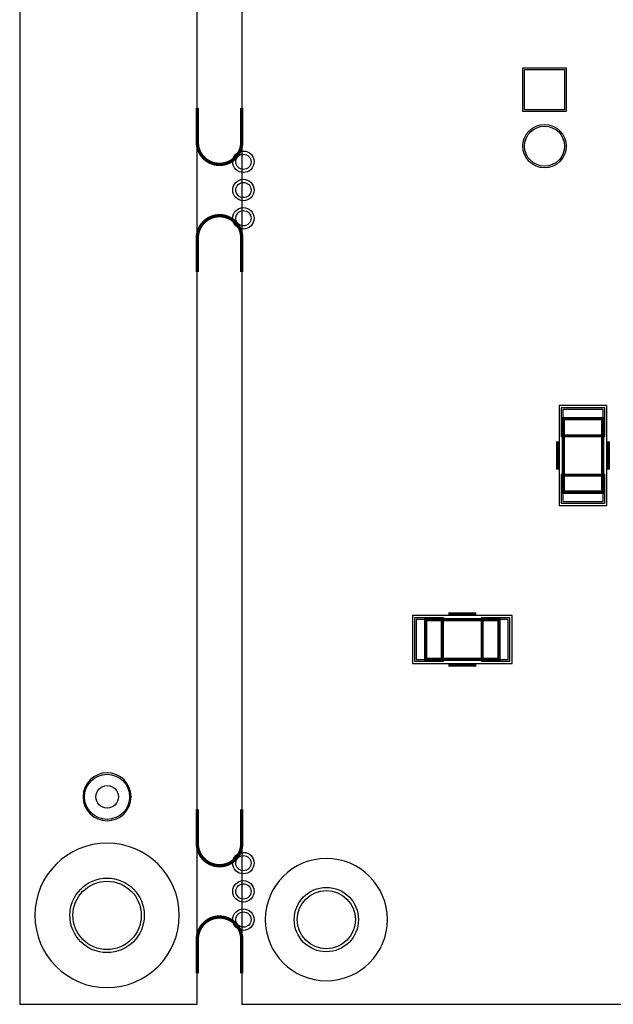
# Model space of a CAD drawing. Extents: x -10 to 137, y -26 to 190.
# Tile 16 of 57: x -10 to 17, y 0 to 44. Entities that reach past the tile are written whole.
import ezdxf

# ---------------------------------------------------------------- set-up
doc = ezdxf.new("R2010")
doc.units = 0
for name, color, linetype in [('BG_OUTLINE', 95, 'CONTINUOUS'), ('PG_ASSEMBLY_BOTTOM', 52, 'CONTINUOUS'), ('PG_DFA_BOUND_BOTTOM', 254, 'CONTINUOUS'), ('PG_PLACE_BOUND_BOTTOM', 73, 'CONTINUOUS'), ('PG_SILKSCREEN_BOTTOM', 2, 'CONTINUOUS'), ('PIN_BOTTOM', 1, 'CONTINUOUS'), ('PIN_PASTEMASK_BOTTOM', 132, 'CONTINUOUS'), ('PIN_SOLDERMASK_BOTTOM', 212, 'CONTINUOUS'), ('PKO_BOTTOM', 120, 'CONTINUOUS'), ('RKO_ALL', 40, 'CONTINUOUS'), ('RKO_BOTTOM', 95, 'CONTINUOUS'), ('VKO_BOTTOM', 173, 'CONTINUOUS')]:
    doc.layers.add(name, color=color, linetype=linetype)

msp = doc.modelspace()

# ---------------------------------------------------------------- linework, layer by layer
at = {"layer": 'BG_OUTLINE'}
msp.add_lwpolyline([(-1.999996, 176.999514), (-9.99998, 176.999514), (-9.99998, 0), (-1.999996, 0), (-1.999996, 176.999514)], dxfattribs=at)
msp.add_lwpolyline([(127, 0), (127, 176.999514), (0, 176.999514), (0, 0)], close=True, dxfattribs=at)
at = {"layer": 'BG_OUTLINE', "const_width": 0.1524}
for points in [[(-1.999996, 40.3238), (-1.999996, 38.783798, 0.414214), (-0.999998, 37.7838, 0.414214), (0, 38.783798), (0, 40.3238)], [(-1.999996, 32.935956), (-1.999996, 34.475958, -0.414214), (-0.999998, 35.475956, -0.414214), (0, 34.475958), (0, 32.935956)], [(-1.999996, 8.773922), (-1.999996, 7.23392, 0.414214), (-0.999998, 6.233922, 0.414214), (0, 7.23392), (0, 8.773922)], [(-1.999996, 1.386078), (-1.999996, 2.92608, -0.414214), (-0.999998, 3.926078, -0.414214), (0, 2.92608), (0, 1.386078)]]:
    msp.add_lwpolyline(points, format="xyb", dxfattribs=at)
at = {"layer": 'PG_ASSEMBLY_BOTTOM', "const_width": 0.1524}
for points in [[(16.256, 26.3398), (16.256, 23.0378), (14.478, 23.0378), (14.478, 26.3398), (16.256, 26.3398)], [(8.2804, 17.2974), (11.5824, 17.2974), (11.5824, 15.5194), (8.2804, 15.5194), (8.2804, 17.2974)]]:
    msp.add_lwpolyline(points, dxfattribs=at)
at = {"layer": 'PG_DFA_BOUND_BOTTOM'}
for points in [[(16.4465, 26.938097), (14.2875, 26.938097), (14.2875, 22.439503), (16.4465, 22.439503)], [(7.682103, 17.4879), (7.682103, 15.3289), (12.180697, 15.3289), (12.180697, 17.4879)]]:
    msp.add_lwpolyline(points, close=True, dxfattribs=at)
at = {"layer": 'PG_PLACE_BOUND_BOTTOM'}
for points in [[(16.256, 26.3398), (14.478, 26.3398), (14.478, 23.0378), (16.256, 23.0378)], [(8.2804, 17.2974), (8.2804, 15.5194), (11.5824, 15.5194), (11.5824, 17.2974)]]:
    msp.add_lwpolyline(points, close=True, dxfattribs=at)
at = {"layer": 'PG_SILKSCREEN_BOTTOM', "const_width": 0.1524}
for points in [[(14.224, 25.3238), (14.224, 24.0538)], [(16.51, 25.3238), (16.51, 24.0538)], [(9.2964, 17.5514), (10.5664, 17.5514)], [(9.2964, 15.2654), (10.5664, 15.2654)]]:
    msp.add_lwpolyline(points, dxfattribs=at)
at = {"layer": 'PIN_BOTTOM'}
for points in [[(14.536928, 40.243252), (12.733528, 40.243252), (12.733528, 42.046652), (14.536928, 42.046652)], [(16.2687, 26.760297), (14.4653, 26.760297), (14.4653, 25.617297), (16.2687, 25.617297)], [(16.2687, 23.760303), (14.4653, 23.760303), (14.4653, 22.617303), (16.2687, 22.617303)], [(7.859903, 17.3101), (7.859903, 15.5067), (9.002903, 15.5067), (9.002903, 17.3101)], [(10.859897, 17.3101), (10.859897, 15.5067), (12.002897, 15.5067), (12.002897, 17.3101)]]:
    msp.add_lwpolyline(points, close=True, dxfattribs=at)
for centre, radius in [((13.635228, 38.604952), 0.9017), ((0.0762, 37.899878), 0.3429), ((0.0762, 36.629878), 0.3429), ((0.0762, 35.359878), 0.3429), ((-6.063996, 9.333992), 0.508), ((0.0762, 6.35), 0.3429), ((-6.063996, 3.999992), 1.5367), ((0.0762, 5.08), 0.3429), ((3.81, 3.81), 1.3081), ((0.0762, 3.81), 0.3429)]:
    msp.add_circle(centre, radius, dxfattribs=at)
at = {"layer": 'PIN_PASTEMASK_BOTTOM'}
for points in [[(16.2687, 26.760297), (14.4653, 26.760297), (14.4653, 25.617297), (16.2687, 25.617297)], [(16.2687, 23.760303), (14.4653, 23.760303), (14.4653, 22.617303), (16.2687, 22.617303)], [(7.859903, 17.3101), (7.859903, 15.5067), (9.002903, 15.5067), (9.002903, 17.3101)], [(10.859897, 17.3101), (10.859897, 15.5067), (12.002897, 15.5067), (12.002897, 17.3101)]]:
    msp.add_lwpolyline(points, close=True, dxfattribs=at)
at = {"layer": 'PIN_SOLDERMASK_BOTTOM'}
for points in [[(14.613128, 40.167052), (12.657328, 40.167052), (12.657328, 42.122852), (14.613128, 42.122852)], [(16.3449, 26.836497), (14.3891, 26.836497), (14.3891, 25.541097), (16.3449, 25.541097)], [(16.3449, 23.836503), (14.3891, 23.836503), (14.3891, 22.541103), (16.3449, 22.541103)], [(7.783703, 17.3863), (7.783703, 15.4305), (9.079103, 15.4305), (9.079103, 17.3863)], [(10.783697, 17.3863), (10.783697, 15.4305), (12.079097, 15.4305), (12.079097, 17.3863)]]:
    msp.add_lwpolyline(points, close=True, dxfattribs=at)
for centre, radius in [((13.635228, 38.604952), 0.9779), ((0.0762, 37.899878), 0.4826), ((0.0762, 36.629878), 0.4826), ((0.0762, 35.359878), 0.4826), ((-6.063996, 9.333992), 1.016), ((0.0762, 6.35), 0.4826), ((-6.063996, 3.999992), 1.6764), ((0.0762, 5.08), 0.4826), ((3.81, 3.81), 1.4478), ((0.0762, 3.81), 0.4826)]:
    msp.add_circle(centre, radius, dxfattribs=at)
at = {"layer": 'PKO_BOTTOM'}
msp.add_lwpolyline([(-4.984496, 9.333992, 1), (-7.143496, 9.333992, 1)], format="xyb", close=True, dxfattribs=at)
at = {"layer": 'RKO_ALL'}
for points in [[(-2.814066, 3.999992, 1), (-9.313926, 3.999992, 1)], [(6.560058, 3.81, 1), (1.059942, 3.81, 1)]]:
    msp.add_lwpolyline(points, format="xyb", close=True, dxfattribs=at)
at = {"layer": 'RKO_BOTTOM'}
msp.add_lwpolyline([(-4.984496, 9.333992, 1), (-7.143496, 9.333992, 1)], format="xyb", close=True, dxfattribs=at)
at = {"layer": 'VKO_BOTTOM'}
for points in [[(14.478, 25.5778), (16.256, 25.5778), (16.256, 23.7998), (14.478, 23.7998)], [(9.0424, 15.5194), (9.0424, 17.2974), (10.8204, 17.2974), (10.8204, 15.5194)]]:
    msp.add_lwpolyline(points, close=True, dxfattribs=at)

doc.saveas('drawing.dxf')
